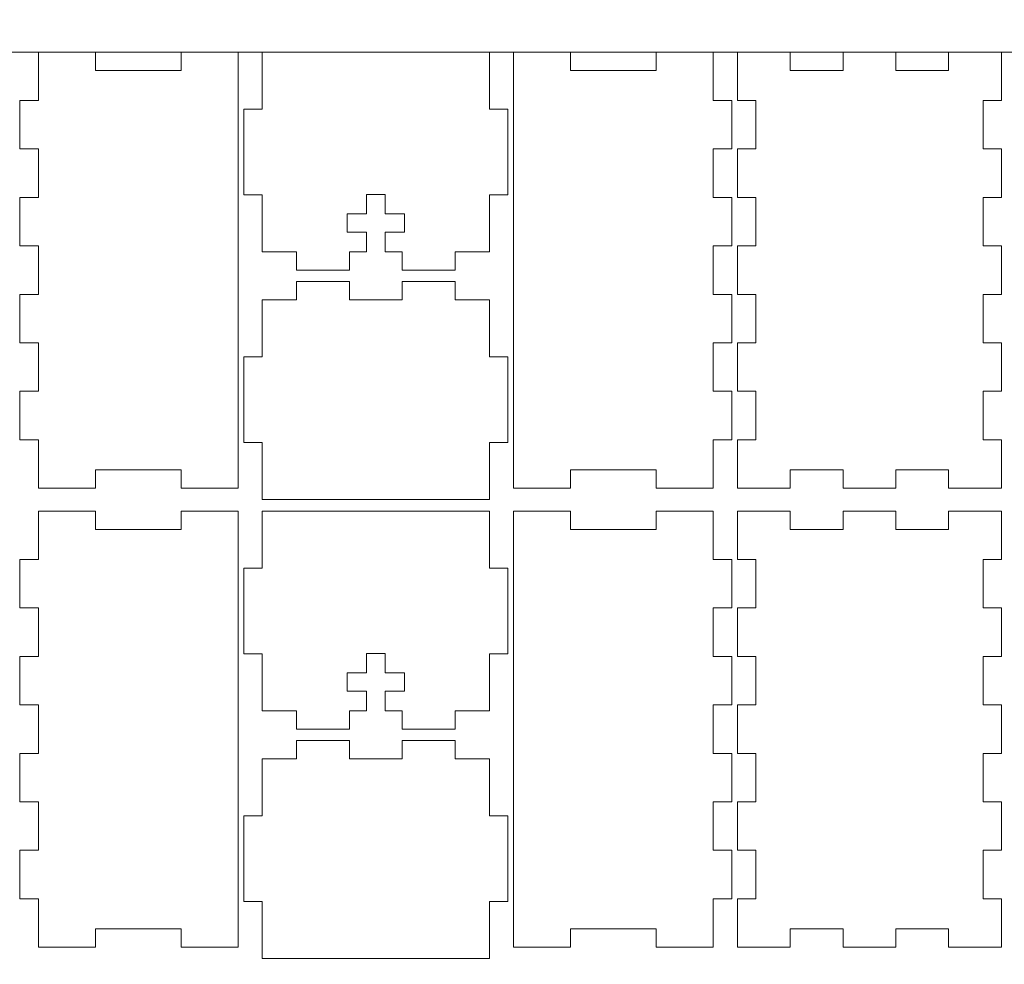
# Model space of a CAD drawing. Header units: millimetres. Extents: x -762 to 758, y -361 to 1446.
# Tile 140 of 150: x 383 to 544, y 1047 to 1202. Entities that reach past the tile are written whole.
import ezdxf

# ---------------------------------------------------------------- set-up
doc = ezdxf.new("R2010")
doc.units = ezdxf.units.MM
doc.header["$MEASUREMENT"] = 0
doc.layers.add('Layer 1', color=7, linetype='Continuous')

msp = doc.modelspace()

# ---------------------------------------------------------------- linework, layer by layer
at = {"layer": 'Layer 1', "color": 250, "lineweight": 9}
for points, knots in [([(-761.5629, 1446.3852), (-761.5629, 1446.3852), (758.4371, 1446.3852), (758.4371, 1446.3852), (758.4371, 1446.3852), (758.4371, 1446.3852), (758.4371, 36.3852), (758.4371, 36.3852), (758.4371, 36.3852), (758.4371, 36.3852), (-761.5629, 36.3852), (-761.5629, 36.3852), (-761.5629, 36.3852), (-761.5629, 36.3852), (-761.5629, 1446.3852), (-761.5629, 1446.3852)], [0, 0, 0, 0, 0.2, 0.2, 0.2, 0.2, 0.4, 0.4, 0.4, 0.4, 0.6, 0.6, 0.6, 0.6, 1, 1, 1, 1]), ([(386.1246, 1125.1352), (386.1246, 1125.1352), (395.4371, 1125.1352), (395.4371, 1125.1352), (395.4371, 1125.1352), (395.4371, 1125.1352), (395.4371, 1128.1352), (395.4371, 1128.1352), (395.4371, 1128.1352), (395.4371, 1128.1352), (409.4372, 1128.1352), (409.4372, 1128.1352), (409.4372, 1128.1352), (409.4372, 1128.1352), (409.4372, 1125.1352), (409.4372, 1125.1352), (409.4372, 1125.1352), (409.4372, 1125.1352), (418.7497, 1125.1352), (418.7497, 1125.1352), (418.7497, 1125.1352), (418.7497, 1125.1352), (418.7497, 1196.3852), (418.7497, 1196.3852), (418.7497, 1196.3852), (418.7497, 1196.3852), (409.4372, 1196.3852), (409.4372, 1196.3852), (409.4372, 1196.3852), (409.4372, 1196.3852), (409.4372, 1193.3852), (409.4372, 1193.3852), (409.4372, 1193.3852), (409.4372, 1193.3852), (395.4371, 1193.3852), (395.4371, 1193.3852), (395.4371, 1193.3852), (395.4371, 1193.3852), (395.4371, 1196.3852), (395.4371, 1196.3852), (395.4371, 1196.3852), (395.4371, 1196.3852), (386.1246, 1196.3852), (386.1246, 1196.3852), (386.1246, 1196.3852), (386.1246, 1196.3852), (386.1246, 1188.4686), (386.1246, 1188.4686), (386.1246, 1188.4686), (386.1246, 1188.4686), (383.1246, 1188.4686), (383.1246, 1188.4686), (383.1246, 1188.4686), (383.1246, 1188.4686), (383.1246, 1180.5519), (383.1246, 1180.5519), (383.1246, 1180.5519), (383.1246, 1180.5519), (386.1246, 1180.5519), (386.1246, 1180.5519), (386.1246, 1180.5519), (386.1246, 1180.5519), (386.1246, 1172.6353), (386.1246, 1172.6353), (386.1246, 1172.6353), (386.1246, 1172.6353), (383.1246, 1172.6353), (383.1246, 1172.6353), (383.1246, 1172.6353), (383.1246, 1172.6353), (383.1246, 1164.7185), (383.1246, 1164.7185), (383.1246, 1164.7185), (383.1246, 1164.7185), (386.1246, 1164.7185), (386.1246, 1164.7185), (386.1246, 1164.7185), (386.1246, 1164.7185), (386.1246, 1156.8019), (386.1246, 1156.8019), (386.1246, 1156.8019), (386.1246, 1156.8019), (383.1246, 1156.8019), (383.1246, 1156.8019), (383.1246, 1156.8019), (383.1246, 1156.8019), (383.1246, 1148.8852), (383.1246, 1148.8852), (383.1246, 1148.8852), (383.1246, 1148.8852), (386.1246, 1148.8852), (386.1246, 1148.8852), (386.1246, 1148.8852), (386.1246, 1148.8852), (386.1246, 1140.9685), (386.1246, 1140.9685), (386.1246, 1140.9685), (386.1246, 1140.9685), (383.1246, 1140.9685), (383.1246, 1140.9685), (383.1246, 1140.9685), (383.1246, 1140.9685), (383.1246, 1133.0518), (383.1246, 1133.0518), (383.1246, 1133.0518), (383.1246, 1133.0518), (386.1246, 1133.0518), (386.1246, 1133.0518), (386.1246, 1133.0518), (386.1246, 1133.0518), (386.1246, 1125.1352), (386.1246, 1125.1352)], [0, 0, 0, 0, 0.03448276, 0.03448276, 0.03448276, 0.03448276, 0.06896552, 0.06896552, 0.06896552, 0.06896552, 0.10344828, 0.10344828, 0.10344828, 0.10344828, 0.13793103, 0.13793103, 0.13793103, 0.13793103, 0.17241379, 0.17241379, 0.17241379, 0.17241379, 0.20689655, 0.20689655, 0.20689655, 0.20689655, 0.24137931, 0.24137931, 0.24137931, 0.24137931, 0.27586207, 0.27586207, 0.27586207, 0.27586207, 0.31034483, 0.31034483, 0.31034483, 0.31034483, 0.34482759, 0.34482759, 0.34482759, 0.34482759, 0.37931034, 0.37931034, 0.37931034, 0.37931034, 0.4137931, 0.4137931, 0.4137931, 0.4137931, 0.44827586, 0.44827586, 0.44827586, 0.44827586, 0.48275862, 0.48275862, 0.48275862, 0.48275862, 0.51724138, 0.51724138, 0.51724138, 0.51724138, 0.55172414, 0.55172414, 0.55172414, 0.55172414, 0.5862069, 0.5862069, 0.5862069, 0.5862069, 0.62068966, 0.62068966, 0.62068966, 0.62068966, 0.65517241, 0.65517241, 0.65517241, 0.65517241, 0.68965517, 0.68965517, 0.68965517, 0.68965517, 0.72413793, 0.72413793, 0.72413793, 0.72413793, 0.75862069, 0.75862069, 0.75862069, 0.75862069, 0.79310345, 0.79310345, 0.79310345, 0.79310345, 0.82758621, 0.82758621, 0.82758621, 0.82758621, 0.86206897, 0.86206897, 0.86206897, 0.86206897, 0.89655172, 0.89655172, 0.89655172, 0.89655172, 0.93103448, 0.93103448, 0.93103448, 0.93103448, 1, 1, 1, 1]), ([(459.8122, 1196.3852), (459.8122, 1196.3852), (422.6872, 1196.3852), (422.6872, 1196.3852), (422.6872, 1196.3852), (422.6872, 1196.3852), (422.6872, 1187.0728), (422.6872, 1187.0728), (422.6872, 1187.0728), (422.6872, 1187.0728), (419.6872, 1187.0728), (419.6872, 1187.0728), (419.6872, 1187.0728), (419.6872, 1187.0728), (419.6872, 1173.0727), (419.6872, 1173.0727), (419.6872, 1173.0727), (419.6872, 1173.0727), (422.6872, 1173.0727), (422.6872, 1173.0727), (422.6872, 1173.0727), (422.6872, 1173.0727), (422.6872, 1163.7602), (422.6872, 1163.7602), (422.6872, 1163.7602), (422.6872, 1163.7602), (428.3122, 1163.7602), (428.3122, 1163.7602), (428.3122, 1163.7602), (428.3122, 1163.7602), (428.3122, 1160.7602), (428.3122, 1160.7602), (428.3122, 1160.7602), (428.3122, 1160.7602), (436.9372, 1160.7602), (436.9372, 1160.7602), (436.9372, 1160.7602), (436.9372, 1160.7602), (436.9372, 1163.7602), (436.9372, 1163.7602), (436.9372, 1163.7602), (436.9372, 1163.7602), (439.7497, 1163.7602), (439.7497, 1163.7602), (439.7497, 1163.7602), (439.7497, 1163.7602), (439.7497, 1166.9477), (439.7497, 1166.9477), (439.7497, 1166.9477), (439.7497, 1166.9477), (436.5622, 1166.9477), (436.5622, 1166.9477), (436.5622, 1166.9477), (436.5622, 1166.9477), (436.5622, 1169.9477), (436.5622, 1169.9477), (436.5622, 1169.9477), (436.5622, 1169.9477), (439.7497, 1169.9477), (439.7497, 1169.9477), (439.7497, 1169.9477), (439.7497, 1169.9477), (439.7497, 1173.1352), (439.7497, 1173.1352), (439.7497, 1173.1352), (439.7497, 1173.1352), (442.7497, 1173.1352), (442.7497, 1173.1352), (442.7497, 1173.1352), (442.7497, 1173.1352), (442.7497, 1169.9477), (442.7497, 1169.9477), (442.7497, 1169.9477), (442.7497, 1169.9477), (445.9372, 1169.9477), (445.9372, 1169.9477), (445.9372, 1169.9477), (445.9372, 1169.9477), (445.9372, 1166.9477), (445.9372, 1166.9477), (445.9372, 1166.9477), (445.9372, 1166.9477), (442.7497, 1166.9477), (442.7497, 1166.9477), (442.7497, 1166.9477), (442.7497, 1166.9477), (442.7497, 1163.7602), (442.7497, 1163.7602), (442.7497, 1163.7602), (442.7497, 1163.7602), (445.5622, 1163.7602), (445.5622, 1163.7602), (445.5622, 1163.7602), (445.5622, 1163.7602), (445.5622, 1160.7602), (445.5622, 1160.7602), (445.5622, 1160.7602), (445.5622, 1160.7602), (454.1872, 1160.7602), (454.1872, 1160.7602), (454.1872, 1160.7602), (454.1872, 1160.7602), (454.1872, 1163.7602), (454.1872, 1163.7602), (454.1872, 1163.7602), (454.1872, 1163.7602), (459.8122, 1163.7602), (459.8122, 1163.7602), (459.8122, 1163.7602), (459.8122, 1163.7602), (459.8122, 1173.0727), (459.8122, 1173.0727), (459.8122, 1173.0727), (459.8122, 1173.0727), (462.8122, 1173.0727), (462.8122, 1173.0727), (462.8122, 1173.0727), (462.8122, 1173.0727), (462.8122, 1187.0728), (462.8122, 1187.0728), (462.8122, 1187.0728), (462.8122, 1187.0728), (459.8122, 1187.0728), (459.8122, 1187.0728), (459.8122, 1187.0728), (459.8122, 1187.0728), (459.8122, 1196.3852), (459.8122, 1196.3852)], [0, 0, 0, 0, 0.03030303, 0.03030303, 0.03030303, 0.03030303, 0.06060606, 0.06060606, 0.06060606, 0.06060606, 0.09090909, 0.09090909, 0.09090909, 0.09090909, 0.12121212, 0.12121212, 0.12121212, 0.12121212, 0.15151515, 0.15151515, 0.15151515, 0.15151515, 0.18181818, 0.18181818, 0.18181818, 0.18181818, 0.21212121, 0.21212121, 0.21212121, 0.21212121, 0.24242424, 0.24242424, 0.24242424, 0.24242424, 0.27272727, 0.27272727, 0.27272727, 0.27272727, 0.3030303, 0.3030303, 0.3030303, 0.3030303, 0.33333333, 0.33333333, 0.33333333, 0.33333333, 0.36363636, 0.36363636, 0.36363636, 0.36363636, 0.39393939, 0.39393939, 0.39393939, 0.39393939, 0.42424242, 0.42424242, 0.42424242, 0.42424242, 0.45454545, 0.45454545, 0.45454545, 0.45454545, 0.48484848, 0.48484848, 0.48484848, 0.48484848, 0.51515152, 0.51515152, 0.51515152, 0.51515152, 0.54545455, 0.54545455, 0.54545455, 0.54545455, 0.57575758, 0.57575758, 0.57575758, 0.57575758, 0.60606061, 0.60606061, 0.60606061, 0.60606061, 0.63636364, 0.63636364, 0.63636364, 0.63636364, 0.66666667, 0.66666667, 0.66666667, 0.66666667, 0.6969697, 0.6969697, 0.6969697, 0.6969697, 0.72727273, 0.72727273, 0.72727273, 0.72727273, 0.75757576, 0.75757576, 0.75757576, 0.75757576, 0.78787879, 0.78787879, 0.78787879, 0.78787879, 0.81818182, 0.81818182, 0.81818182, 0.81818182, 0.84848485, 0.84848485, 0.84848485, 0.84848485, 0.87878788, 0.87878788, 0.87878788, 0.87878788, 0.90909091, 0.90909091, 0.90909091, 0.90909091, 0.93939394, 0.93939394, 0.93939394, 0.93939394, 1, 1, 1, 1]), ([(473.0622, 1196.3852), (473.0622, 1196.3852), (463.7497, 1196.3852), (463.7497, 1196.3852), (463.7497, 1196.3852), (463.7497, 1196.3852), (463.7497, 1125.1352), (463.7497, 1125.1352), (463.7497, 1125.1352), (463.7497, 1125.1352), (473.0622, 1125.1352), (473.0622, 1125.1352), (473.0622, 1125.1352), (473.0622, 1125.1352), (473.0622, 1128.1352), (473.0622, 1128.1352), (473.0622, 1128.1352), (473.0622, 1128.1352), (487.0622, 1128.1352), (487.0622, 1128.1352), (487.0622, 1128.1352), (487.0622, 1128.1352), (487.0622, 1125.1352), (487.0622, 1125.1352), (487.0622, 1125.1352), (487.0622, 1125.1352), (496.3747, 1125.1352), (496.3747, 1125.1352), (496.3747, 1125.1352), (496.3747, 1125.1352), (496.3747, 1133.0518), (496.3747, 1133.0518), (496.3747, 1133.0518), (496.3747, 1133.0518), (499.3747, 1133.0518), (499.3747, 1133.0518), (499.3747, 1133.0518), (499.3747, 1133.0518), (499.3747, 1140.9685), (499.3747, 1140.9685), (499.3747, 1140.9685), (499.3747, 1140.9685), (496.3747, 1140.9685), (496.3747, 1140.9685), (496.3747, 1140.9685), (496.3747, 1140.9685), (496.3747, 1148.8852), (496.3747, 1148.8852), (496.3747, 1148.8852), (496.3747, 1148.8852), (499.3747, 1148.8852), (499.3747, 1148.8852), (499.3747, 1148.8852), (499.3747, 1148.8852), (499.3747, 1156.8019), (499.3747, 1156.8019), (499.3747, 1156.8019), (499.3747, 1156.8019), (496.3747, 1156.8019), (496.3747, 1156.8019), (496.3747, 1156.8019), (496.3747, 1156.8019), (496.3747, 1164.7185), (496.3747, 1164.7185), (496.3747, 1164.7185), (496.3747, 1164.7185), (499.3747, 1164.7185), (499.3747, 1164.7185), (499.3747, 1164.7185), (499.3747, 1164.7185), (499.3747, 1172.6353), (499.3747, 1172.6353), (499.3747, 1172.6353), (499.3747, 1172.6353), (496.3747, 1172.6353), (496.3747, 1172.6353), (496.3747, 1172.6353), (496.3747, 1172.6353), (496.3747, 1180.5519), (496.3747, 1180.5519), (496.3747, 1180.5519), (496.3747, 1180.5519), (499.3747, 1180.5519), (499.3747, 1180.5519), (499.3747, 1180.5519), (499.3747, 1180.5519), (499.3747, 1188.4686), (499.3747, 1188.4686), (499.3747, 1188.4686), (499.3747, 1188.4686), (496.3747, 1188.4686), (496.3747, 1188.4686), (496.3747, 1188.4686), (496.3747, 1188.4686), (496.3747, 1196.3852), (496.3747, 1196.3852), (496.3747, 1196.3852), (496.3747, 1196.3852), (487.0622, 1196.3852), (487.0622, 1196.3852), (487.0622, 1196.3852), (487.0622, 1196.3852), (487.0622, 1193.3852), (487.0622, 1193.3852), (487.0622, 1193.3852), (487.0622, 1193.3852), (473.0622, 1193.3852), (473.0622, 1193.3852), (473.0622, 1193.3852), (473.0622, 1193.3852), (473.0622, 1196.3852), (473.0622, 1196.3852)], [0, 0, 0, 0, 0.03448276, 0.03448276, 0.03448276, 0.03448276, 0.06896552, 0.06896552, 0.06896552, 0.06896552, 0.10344828, 0.10344828, 0.10344828, 0.10344828, 0.13793103, 0.13793103, 0.13793103, 0.13793103, 0.17241379, 0.17241379, 0.17241379, 0.17241379, 0.20689655, 0.20689655, 0.20689655, 0.20689655, 0.24137931, 0.24137931, 0.24137931, 0.24137931, 0.27586207, 0.27586207, 0.27586207, 0.27586207, 0.31034483, 0.31034483, 0.31034483, 0.31034483, 0.34482759, 0.34482759, 0.34482759, 0.34482759, 0.37931034, 0.37931034, 0.37931034, 0.37931034, 0.4137931, 0.4137931, 0.4137931, 0.4137931, 0.44827586, 0.44827586, 0.44827586, 0.44827586, 0.48275862, 0.48275862, 0.48275862, 0.48275862, 0.51724138, 0.51724138, 0.51724138, 0.51724138, 0.55172414, 0.55172414, 0.55172414, 0.55172414, 0.5862069, 0.5862069, 0.5862069, 0.5862069, 0.62068966, 0.62068966, 0.62068966, 0.62068966, 0.65517241, 0.65517241, 0.65517241, 0.65517241, 0.68965517, 0.68965517, 0.68965517, 0.68965517, 0.72413793, 0.72413793, 0.72413793, 0.72413793, 0.75862069, 0.75862069, 0.75862069, 0.75862069, 0.79310345, 0.79310345, 0.79310345, 0.79310345, 0.82758621, 0.82758621, 0.82758621, 0.82758621, 0.86206897, 0.86206897, 0.86206897, 0.86206897, 0.89655172, 0.89655172, 0.89655172, 0.89655172, 0.93103448, 0.93103448, 0.93103448, 0.93103448, 1, 1, 1, 1]), ([(500.3122, 1133.0518), (500.3122, 1133.0518), (500.3122, 1125.1352), (500.3122, 1125.1352), (500.3122, 1125.1352), (500.3122, 1125.1352), (508.9372, 1125.1352), (508.9372, 1125.1352), (508.9372, 1125.1352), (508.9372, 1125.1352), (508.9372, 1128.1352), (508.9372, 1128.1352), (508.9372, 1128.1352), (508.9372, 1128.1352), (517.5622, 1128.1352), (517.5622, 1128.1352), (517.5622, 1128.1352), (517.5622, 1128.1352), (517.5622, 1125.1352), (517.5622, 1125.1352), (517.5622, 1125.1352), (517.5622, 1125.1352), (526.1872, 1125.1352), (526.1872, 1125.1352), (526.1872, 1125.1352), (526.1872, 1125.1352), (526.1872, 1128.1352), (526.1872, 1128.1352), (526.1872, 1128.1352), (526.1872, 1128.1352), (534.8122, 1128.1352), (534.8122, 1128.1352), (534.8122, 1128.1352), (534.8122, 1128.1352), (534.8122, 1125.1352), (534.8122, 1125.1352), (534.8122, 1125.1352), (534.8122, 1125.1352), (543.4372, 1125.1352), (543.4372, 1125.1352), (543.4372, 1125.1352), (543.4372, 1125.1352), (543.4372, 1133.0518), (543.4372, 1133.0518), (543.4372, 1133.0518), (543.4372, 1133.0518), (540.4372, 1133.0518), (540.4372, 1133.0518), (540.4372, 1133.0518), (540.4372, 1133.0518), (540.4372, 1140.9685), (540.4372, 1140.9685), (540.4372, 1140.9685), (540.4372, 1140.9685), (543.4372, 1140.9685), (543.4372, 1140.9685), (543.4372, 1140.9685), (543.4372, 1140.9685), (543.4372, 1148.8852), (543.4372, 1148.8852), (543.4372, 1148.8852), (543.4372, 1148.8852), (540.4372, 1148.8852), (540.4372, 1148.8852), (540.4372, 1148.8852), (540.4372, 1148.8852), (540.4372, 1156.8019), (540.4372, 1156.8019), (540.4372, 1156.8019), (540.4372, 1156.8019), (543.4372, 1156.8019), (543.4372, 1156.8019), (543.4372, 1156.8019), (543.4372, 1156.8019), (543.4372, 1164.7185), (543.4372, 1164.7185), (543.4372, 1164.7185), (543.4372, 1164.7185), (540.4372, 1164.7185), (540.4372, 1164.7185), (540.4372, 1164.7185), (540.4372, 1164.7185), (540.4372, 1172.6353), (540.4372, 1172.6353), (540.4372, 1172.6353), (540.4372, 1172.6353), (543.4372, 1172.6353), (543.4372, 1172.6353), (543.4372, 1172.6353), (543.4372, 1172.6353), (543.4372, 1180.5519), (543.4372, 1180.5519), (543.4372, 1180.5519), (543.4372, 1180.5519), (540.4372, 1180.5519), (540.4372, 1180.5519), (540.4372, 1180.5519), (540.4372, 1180.5519), (540.4372, 1188.4686), (540.4372, 1188.4686), (540.4372, 1188.4686), (540.4372, 1188.4686), (543.4372, 1188.4686), (543.4372, 1188.4686), (543.4372, 1188.4686), (543.4372, 1188.4686), (543.4372, 1196.3852), (543.4372, 1196.3852), (543.4372, 1196.3852), (543.4372, 1196.3852), (534.8122, 1196.3852), (534.8122, 1196.3852), (534.8122, 1196.3852), (534.8122, 1196.3852), (534.8122, 1193.3852), (534.8122, 1193.3852), (534.8122, 1193.3852), (534.8122, 1193.3852), (526.1872, 1193.3852), (526.1872, 1193.3852), (526.1872, 1193.3852), (526.1872, 1193.3852), (526.1872, 1196.3852), (526.1872, 1196.3852), (526.1872, 1196.3852), (526.1872, 1196.3852), (517.5622, 1196.3852), (517.5622, 1196.3852), (517.5622, 1196.3852), (517.5622, 1196.3852), (517.5622, 1193.3852), (517.5622, 1193.3852), (517.5622, 1193.3852), (517.5622, 1193.3852), (508.9372, 1193.3852), (508.9372, 1193.3852), (508.9372, 1193.3852), (508.9372, 1193.3852), (508.9372, 1196.3852), (508.9372, 1196.3852), (508.9372, 1196.3852), (508.9372, 1196.3852), (500.3122, 1196.3852), (500.3122, 1196.3852), (500.3122, 1196.3852), (500.3122, 1196.3852), (500.3122, 1188.4686), (500.3122, 1188.4686), (500.3122, 1188.4686), (500.3122, 1188.4686), (503.3122, 1188.4686), (503.3122, 1188.4686), (503.3122, 1188.4686), (503.3122, 1188.4686), (503.3122, 1180.5519), (503.3122, 1180.5519), (503.3122, 1180.5519), (503.3122, 1180.5519), (500.3122, 1180.5519), (500.3122, 1180.5519), (500.3122, 1180.5519), (500.3122, 1180.5519), (500.3122, 1172.6353), (500.3122, 1172.6353), (500.3122, 1172.6353), (500.3122, 1172.6353), (503.3122, 1172.6353), (503.3122, 1172.6353), (503.3122, 1172.6353), (503.3122, 1172.6353), (503.3122, 1164.7185), (503.3122, 1164.7185), (503.3122, 1164.7185), (503.3122, 1164.7185), (500.3122, 1164.7185), (500.3122, 1164.7185), (500.3122, 1164.7185), (500.3122, 1164.7185), (500.3122, 1156.8019), (500.3122, 1156.8019), (500.3122, 1156.8019), (500.3122, 1156.8019), (503.3122, 1156.8019), (503.3122, 1156.8019), (503.3122, 1156.8019), (503.3122, 1156.8019), (503.3122, 1148.8852), (503.3122, 1148.8852), (503.3122, 1148.8852), (503.3122, 1148.8852), (500.3122, 1148.8852), (500.3122, 1148.8852), (500.3122, 1148.8852), (500.3122, 1148.8852), (500.3122, 1140.9685), (500.3122, 1140.9685), (500.3122, 1140.9685), (500.3122, 1140.9685), (503.3122, 1140.9685), (503.3122, 1140.9685), (503.3122, 1140.9685), (503.3122, 1140.9685), (503.3122, 1133.0518), (503.3122, 1133.0518), (503.3122, 1133.0518), (503.3122, 1133.0518), (500.3122, 1133.0518), (500.3122, 1133.0518)], [0, 0, 0, 0, 0.01886792, 0.01886792, 0.01886792, 0.01886792, 0.03773585, 0.03773585, 0.03773585, 0.03773585, 0.05660377, 0.05660377, 0.05660377, 0.05660377, 0.0754717, 0.0754717, 0.0754717, 0.0754717, 0.09433962, 0.09433962, 0.09433962, 0.09433962, 0.11320755, 0.11320755, 0.11320755, 0.11320755, 0.13207547, 0.13207547, 0.13207547, 0.13207547, 0.1509434, 0.1509434, 0.1509434, 0.1509434, 0.16981132, 0.16981132, 0.16981132, 0.16981132, 0.18867925, 0.18867925, 0.18867925, 0.18867925, 0.20754717, 0.20754717, 0.20754717, 0.20754717, 0.22641509, 0.22641509, 0.22641509, 0.22641509, 0.24528302, 0.24528302, 0.24528302, 0.24528302, 0.26415094, 0.26415094, 0.26415094, 0.26415094, 0.28301887, 0.28301887, 0.28301887, 0.28301887, 0.30188679, 0.30188679, 0.30188679, 0.30188679, 0.32075472, 0.32075472, 0.32075472, 0.32075472, 0.33962264, 0.33962264, 0.33962264, 0.33962264, 0.35849057, 0.35849057, 0.35849057, 0.35849057, 0.37735849, 0.37735849, 0.37735849, 0.37735849, 0.39622642, 0.39622642, 0.39622642, 0.39622642, 0.41509434, 0.41509434, 0.41509434, 0.41509434, 0.43396226, 0.43396226, 0.43396226, 0.43396226, 0.45283019, 0.45283019, 0.45283019, 0.45283019, 0.47169811, 0.47169811, 0.47169811, 0.47169811, 0.49056604, 0.49056604, 0.49056604, 0.49056604, 0.50943396, 0.50943396, 0.50943396, 0.50943396, 0.52830189, 0.52830189, 0.52830189, 0.52830189, 0.54716981, 0.54716981, 0.54716981, 0.54716981, 0.56603774, 0.56603774, 0.56603774, 0.56603774, 0.58490566, 0.58490566, 0.58490566, 0.58490566, 0.60377358, 0.60377358, 0.60377358, 0.60377358, 0.62264151, 0.62264151, 0.62264151, 0.62264151, 0.64150943, 0.64150943, 0.64150943, 0.64150943, 0.66037736, 0.66037736, 0.66037736, 0.66037736, 0.67924528, 0.67924528, 0.67924528, 0.67924528, 0.69811321, 0.69811321, 0.69811321, 0.69811321, 0.71698113, 0.71698113, 0.71698113, 0.71698113, 0.73584906, 0.73584906, 0.73584906, 0.73584906, 0.75471698, 0.75471698, 0.75471698, 0.75471698, 0.77358491, 0.77358491, 0.77358491, 0.77358491, 0.79245283, 0.79245283, 0.79245283, 0.79245283, 0.81132075, 0.81132075, 0.81132075, 0.81132075, 0.83018868, 0.83018868, 0.83018868, 0.83018868, 0.8490566, 0.8490566, 0.8490566, 0.8490566, 0.86792453, 0.86792453, 0.86792453, 0.86792453, 0.88679245, 0.88679245, 0.88679245, 0.88679245, 0.90566038, 0.90566038, 0.90566038, 0.90566038, 0.9245283, 0.9245283, 0.9245283, 0.9245283, 0.94339623, 0.94339623, 0.94339623, 0.94339623, 0.96226415, 0.96226415, 0.96226415, 0.96226415, 1, 1, 1, 1]), ([(436.9372, 1158.9155), (436.9372, 1158.9155), (428.3122, 1158.9155), (428.3122, 1158.9155), (428.3122, 1158.9155), (428.3122, 1158.9155), (428.3122, 1155.9155), (428.3122, 1155.9155), (428.3122, 1155.9155), (428.3122, 1155.9155), (422.6872, 1155.9155), (422.6872, 1155.9155), (422.6872, 1155.9155), (422.6872, 1155.9155), (422.6872, 1146.603), (422.6872, 1146.603), (422.6872, 1146.603), (422.6872, 1146.603), (419.6872, 1146.603), (419.6872, 1146.603), (419.6872, 1146.603), (419.6872, 1146.603), (419.6872, 1132.6029), (419.6872, 1132.6029), (419.6872, 1132.6029), (419.6872, 1132.6029), (422.6872, 1132.6029), (422.6872, 1132.6029), (422.6872, 1132.6029), (422.6872, 1132.6029), (422.6872, 1123.2905), (422.6872, 1123.2905), (422.6872, 1123.2905), (422.6872, 1123.2905), (459.8122, 1123.2905), (459.8122, 1123.2905), (459.8122, 1123.2905), (459.8122, 1123.2905), (459.8122, 1132.6029), (459.8122, 1132.6029), (459.8122, 1132.6029), (459.8122, 1132.6029), (462.8122, 1132.6029), (462.8122, 1132.6029), (462.8122, 1132.6029), (462.8122, 1132.6029), (462.8122, 1146.603), (462.8122, 1146.603), (462.8122, 1146.603), (462.8122, 1146.603), (459.8122, 1146.603), (459.8122, 1146.603), (459.8122, 1146.603), (459.8122, 1146.603), (459.8122, 1155.9155), (459.8122, 1155.9155), (459.8122, 1155.9155), (459.8122, 1155.9155), (454.1872, 1155.9155), (454.1872, 1155.9155), (454.1872, 1155.9155), (454.1872, 1155.9155), (454.1872, 1158.9155), (454.1872, 1158.9155), (454.1872, 1158.9155), (454.1872, 1158.9155), (445.5622, 1158.9155), (445.5622, 1158.9155), (445.5622, 1158.9155), (445.5622, 1158.9155), (445.5622, 1155.9155), (445.5622, 1155.9155), (445.5622, 1155.9155), (445.5622, 1155.9155), (436.9372, 1155.9155), (436.9372, 1155.9155), (436.9372, 1155.9155), (436.9372, 1155.9155), (436.9372, 1158.9155), (436.9372, 1158.9155)], [0, 0, 0, 0, 0.04761905, 0.04761905, 0.04761905, 0.04761905, 0.0952381, 0.0952381, 0.0952381, 0.0952381, 0.14285714, 0.14285714, 0.14285714, 0.14285714, 0.19047619, 0.19047619, 0.19047619, 0.19047619, 0.23809524, 0.23809524, 0.23809524, 0.23809524, 0.28571429, 0.28571429, 0.28571429, 0.28571429, 0.33333333, 0.33333333, 0.33333333, 0.33333333, 0.38095238, 0.38095238, 0.38095238, 0.38095238, 0.42857143, 0.42857143, 0.42857143, 0.42857143, 0.47619048, 0.47619048, 0.47619048, 0.47619048, 0.52380952, 0.52380952, 0.52380952, 0.52380952, 0.57142857, 0.57142857, 0.57142857, 0.57142857, 0.61904762, 0.61904762, 0.61904762, 0.61904762, 0.66666667, 0.66666667, 0.66666667, 0.66666667, 0.71428571, 0.71428571, 0.71428571, 0.71428571, 0.76190476, 0.76190476, 0.76190476, 0.76190476, 0.80952381, 0.80952381, 0.80952381, 0.80952381, 0.85714286, 0.85714286, 0.85714286, 0.85714286, 0.9047619, 0.9047619, 0.9047619, 0.9047619, 1, 1, 1, 1]), ([(386.1246, 1050.1654), (386.1246, 1050.1654), (395.4371, 1050.1654), (395.4371, 1050.1654), (395.4371, 1050.1654), (395.4371, 1050.1654), (395.4371, 1053.1654), (395.4371, 1053.1654), (395.4371, 1053.1654), (395.4371, 1053.1654), (409.4372, 1053.1654), (409.4372, 1053.1654), (409.4372, 1053.1654), (409.4372, 1053.1654), (409.4372, 1050.1654), (409.4372, 1050.1654), (409.4372, 1050.1654), (409.4372, 1050.1654), (418.7497, 1050.1654), (418.7497, 1050.1654), (418.7497, 1050.1654), (418.7497, 1050.1654), (418.7497, 1121.4155), (418.7497, 1121.4155), (418.7497, 1121.4155), (418.7497, 1121.4155), (409.4372, 1121.4155), (409.4372, 1121.4155), (409.4372, 1121.4155), (409.4372, 1121.4155), (409.4372, 1118.4155), (409.4372, 1118.4155), (409.4372, 1118.4155), (409.4372, 1118.4155), (395.4371, 1118.4155), (395.4371, 1118.4155), (395.4371, 1118.4155), (395.4371, 1118.4155), (395.4371, 1121.4155), (395.4371, 1121.4155), (395.4371, 1121.4155), (395.4371, 1121.4155), (386.1246, 1121.4155), (386.1246, 1121.4155), (386.1246, 1121.4155), (386.1246, 1121.4155), (386.1246, 1113.4988), (386.1246, 1113.4988), (386.1246, 1113.4988), (386.1246, 1113.4988), (383.1246, 1113.4988), (383.1246, 1113.4988), (383.1246, 1113.4988), (383.1246, 1113.4988), (383.1246, 1105.5821), (383.1246, 1105.5821), (383.1246, 1105.5821), (383.1246, 1105.5821), (386.1246, 1105.5821), (386.1246, 1105.5821), (386.1246, 1105.5821), (386.1246, 1105.5821), (386.1246, 1097.6655), (386.1246, 1097.6655), (386.1246, 1097.6655), (386.1246, 1097.6655), (383.1246, 1097.6655), (383.1246, 1097.6655), (383.1246, 1097.6655), (383.1246, 1097.6655), (383.1246, 1089.7488), (383.1246, 1089.7488), (383.1246, 1089.7488), (383.1246, 1089.7488), (386.1246, 1089.7488), (386.1246, 1089.7488), (386.1246, 1089.7488), (386.1246, 1089.7488), (386.1246, 1081.8321), (386.1246, 1081.8321), (386.1246, 1081.8321), (386.1246, 1081.8321), (383.1246, 1081.8321), (383.1246, 1081.8321), (383.1246, 1081.8321), (383.1246, 1081.8321), (383.1246, 1073.9154), (383.1246, 1073.9154), (383.1246, 1073.9154), (383.1246, 1073.9154), (386.1246, 1073.9154), (386.1246, 1073.9154), (386.1246, 1073.9154), (386.1246, 1073.9154), (386.1246, 1065.9988), (386.1246, 1065.9988), (386.1246, 1065.9988), (386.1246, 1065.9988), (383.1246, 1065.9988), (383.1246, 1065.9988), (383.1246, 1065.9988), (383.1246, 1065.9988), (383.1246, 1058.0821), (383.1246, 1058.0821), (383.1246, 1058.0821), (383.1246, 1058.0821), (386.1246, 1058.0821), (386.1246, 1058.0821), (386.1246, 1058.0821), (386.1246, 1058.0821), (386.1246, 1050.1654), (386.1246, 1050.1654)], [0, 0, 0, 0, 0.03448276, 0.03448276, 0.03448276, 0.03448276, 0.06896552, 0.06896552, 0.06896552, 0.06896552, 0.10344828, 0.10344828, 0.10344828, 0.10344828, 0.13793103, 0.13793103, 0.13793103, 0.13793103, 0.17241379, 0.17241379, 0.17241379, 0.17241379, 0.20689655, 0.20689655, 0.20689655, 0.20689655, 0.24137931, 0.24137931, 0.24137931, 0.24137931, 0.27586207, 0.27586207, 0.27586207, 0.27586207, 0.31034483, 0.31034483, 0.31034483, 0.31034483, 0.34482759, 0.34482759, 0.34482759, 0.34482759, 0.37931034, 0.37931034, 0.37931034, 0.37931034, 0.4137931, 0.4137931, 0.4137931, 0.4137931, 0.44827586, 0.44827586, 0.44827586, 0.44827586, 0.48275862, 0.48275862, 0.48275862, 0.48275862, 0.51724138, 0.51724138, 0.51724138, 0.51724138, 0.55172414, 0.55172414, 0.55172414, 0.55172414, 0.5862069, 0.5862069, 0.5862069, 0.5862069, 0.62068966, 0.62068966, 0.62068966, 0.62068966, 0.65517241, 0.65517241, 0.65517241, 0.65517241, 0.68965517, 0.68965517, 0.68965517, 0.68965517, 0.72413793, 0.72413793, 0.72413793, 0.72413793, 0.75862069, 0.75862069, 0.75862069, 0.75862069, 0.79310345, 0.79310345, 0.79310345, 0.79310345, 0.82758621, 0.82758621, 0.82758621, 0.82758621, 0.86206897, 0.86206897, 0.86206897, 0.86206897, 0.89655172, 0.89655172, 0.89655172, 0.89655172, 0.93103448, 0.93103448, 0.93103448, 0.93103448, 1, 1, 1, 1]), ([(459.8122, 1121.4155), (459.8122, 1121.4155), (422.6872, 1121.4155), (422.6872, 1121.4155), (422.6872, 1121.4155), (422.6872, 1121.4155), (422.6872, 1112.103), (422.6872, 1112.103), (422.6872, 1112.103), (422.6872, 1112.103), (419.6872, 1112.103), (419.6872, 1112.103), (419.6872, 1112.103), (419.6872, 1112.103), (419.6872, 1098.1029), (419.6872, 1098.1029), (419.6872, 1098.1029), (419.6872, 1098.1029), (422.6872, 1098.1029), (422.6872, 1098.1029), (422.6872, 1098.1029), (422.6872, 1098.1029), (422.6872, 1088.7905), (422.6872, 1088.7905), (422.6872, 1088.7905), (422.6872, 1088.7905), (428.3122, 1088.7905), (428.3122, 1088.7905), (428.3122, 1088.7905), (428.3122, 1088.7905), (428.3122, 1085.7905), (428.3122, 1085.7905), (428.3122, 1085.7905), (428.3122, 1085.7905), (436.9372, 1085.7905), (436.9372, 1085.7905), (436.9372, 1085.7905), (436.9372, 1085.7905), (436.9372, 1088.7905), (436.9372, 1088.7905), (436.9372, 1088.7905), (436.9372, 1088.7905), (439.7497, 1088.7905), (439.7497, 1088.7905), (439.7497, 1088.7905), (439.7497, 1088.7905), (439.7497, 1091.978), (439.7497, 1091.978), (439.7497, 1091.978), (439.7497, 1091.978), (436.5622, 1091.978), (436.5622, 1091.978), (436.5622, 1091.978), (436.5622, 1091.978), (436.5622, 1094.978), (436.5622, 1094.978), (436.5622, 1094.978), (436.5622, 1094.978), (439.7497, 1094.978), (439.7497, 1094.978), (439.7497, 1094.978), (439.7497, 1094.978), (439.7497, 1098.1655), (439.7497, 1098.1655), (439.7497, 1098.1655), (439.7497, 1098.1655), (442.7497, 1098.1655), (442.7497, 1098.1655), (442.7497, 1098.1655), (442.7497, 1098.1655), (442.7497, 1094.978), (442.7497, 1094.978), (442.7497, 1094.978), (442.7497, 1094.978), (445.9372, 1094.978), (445.9372, 1094.978), (445.9372, 1094.978), (445.9372, 1094.978), (445.9372, 1091.978), (445.9372, 1091.978), (445.9372, 1091.978), (445.9372, 1091.978), (442.7497, 1091.978), (442.7497, 1091.978), (442.7497, 1091.978), (442.7497, 1091.978), (442.7497, 1088.7905), (442.7497, 1088.7905), (442.7497, 1088.7905), (442.7497, 1088.7905), (445.5622, 1088.7905), (445.5622, 1088.7905), (445.5622, 1088.7905), (445.5622, 1088.7905), (445.5622, 1085.7905), (445.5622, 1085.7905), (445.5622, 1085.7905), (445.5622, 1085.7905), (454.1872, 1085.7905), (454.1872, 1085.7905), (454.1872, 1085.7905), (454.1872, 1085.7905), (454.1872, 1088.7905), (454.1872, 1088.7905), (454.1872, 1088.7905), (454.1872, 1088.7905), (459.8122, 1088.7905), (459.8122, 1088.7905), (459.8122, 1088.7905), (459.8122, 1088.7905), (459.8122, 1098.1029), (459.8122, 1098.1029), (459.8122, 1098.1029), (459.8122, 1098.1029), (462.8122, 1098.1029), (462.8122, 1098.1029), (462.8122, 1098.1029), (462.8122, 1098.1029), (462.8122, 1112.103), (462.8122, 1112.103), (462.8122, 1112.103), (462.8122, 1112.103), (459.8122, 1112.103), (459.8122, 1112.103), (459.8122, 1112.103), (459.8122, 1112.103), (459.8122, 1121.4155), (459.8122, 1121.4155)], [0, 0, 0, 0, 0.03030303, 0.03030303, 0.03030303, 0.03030303, 0.06060606, 0.06060606, 0.06060606, 0.06060606, 0.09090909, 0.09090909, 0.09090909, 0.09090909, 0.12121212, 0.12121212, 0.12121212, 0.12121212, 0.15151515, 0.15151515, 0.15151515, 0.15151515, 0.18181818, 0.18181818, 0.18181818, 0.18181818, 0.21212121, 0.21212121, 0.21212121, 0.21212121, 0.24242424, 0.24242424, 0.24242424, 0.24242424, 0.27272727, 0.27272727, 0.27272727, 0.27272727, 0.3030303, 0.3030303, 0.3030303, 0.3030303, 0.33333333, 0.33333333, 0.33333333, 0.33333333, 0.36363636, 0.36363636, 0.36363636, 0.36363636, 0.39393939, 0.39393939, 0.39393939, 0.39393939, 0.42424242, 0.42424242, 0.42424242, 0.42424242, 0.45454545, 0.45454545, 0.45454545, 0.45454545, 0.48484848, 0.48484848, 0.48484848, 0.48484848, 0.51515152, 0.51515152, 0.51515152, 0.51515152, 0.54545455, 0.54545455, 0.54545455, 0.54545455, 0.57575758, 0.57575758, 0.57575758, 0.57575758, 0.60606061, 0.60606061, 0.60606061, 0.60606061, 0.63636364, 0.63636364, 0.63636364, 0.63636364, 0.66666667, 0.66666667, 0.66666667, 0.66666667, 0.6969697, 0.6969697, 0.6969697, 0.6969697, 0.72727273, 0.72727273, 0.72727273, 0.72727273, 0.75757576, 0.75757576, 0.75757576, 0.75757576, 0.78787879, 0.78787879, 0.78787879, 0.78787879, 0.81818182, 0.81818182, 0.81818182, 0.81818182, 0.84848485, 0.84848485, 0.84848485, 0.84848485, 0.87878788, 0.87878788, 0.87878788, 0.87878788, 0.90909091, 0.90909091, 0.90909091, 0.90909091, 0.93939394, 0.93939394, 0.93939394, 0.93939394, 1, 1, 1, 1]), ([(473.0622, 1121.4155), (473.0622, 1121.4155), (463.7497, 1121.4155), (463.7497, 1121.4155), (463.7497, 1121.4155), (463.7497, 1121.4155), (463.7497, 1050.1654), (463.7497, 1050.1654), (463.7497, 1050.1654), (463.7497, 1050.1654), (473.0622, 1050.1654), (473.0622, 1050.1654), (473.0622, 1050.1654), (473.0622, 1050.1654), (473.0622, 1053.1654), (473.0622, 1053.1654), (473.0622, 1053.1654), (473.0622, 1053.1654), (487.0622, 1053.1654), (487.0622, 1053.1654), (487.0622, 1053.1654), (487.0622, 1053.1654), (487.0622, 1050.1654), (487.0622, 1050.1654), (487.0622, 1050.1654), (487.0622, 1050.1654), (496.3747, 1050.1654), (496.3747, 1050.1654), (496.3747, 1050.1654), (496.3747, 1050.1654), (496.3747, 1058.0821), (496.3747, 1058.0821), (496.3747, 1058.0821), (496.3747, 1058.0821), (499.3747, 1058.0821), (499.3747, 1058.0821), (499.3747, 1058.0821), (499.3747, 1058.0821), (499.3747, 1065.9988), (499.3747, 1065.9988), (499.3747, 1065.9988), (499.3747, 1065.9988), (496.3747, 1065.9988), (496.3747, 1065.9988), (496.3747, 1065.9988), (496.3747, 1065.9988), (496.3747, 1073.9154), (496.3747, 1073.9154), (496.3747, 1073.9154), (496.3747, 1073.9154), (499.3747, 1073.9154), (499.3747, 1073.9154), (499.3747, 1073.9154), (499.3747, 1073.9154), (499.3747, 1081.8321), (499.3747, 1081.8321), (499.3747, 1081.8321), (499.3747, 1081.8321), (496.3747, 1081.8321), (496.3747, 1081.8321), (496.3747, 1081.8321), (496.3747, 1081.8321), (496.3747, 1089.7488), (496.3747, 1089.7488), (496.3747, 1089.7488), (496.3747, 1089.7488), (499.3747, 1089.7488), (499.3747, 1089.7488), (499.3747, 1089.7488), (499.3747, 1089.7488), (499.3747, 1097.6655), (499.3747, 1097.6655), (499.3747, 1097.6655), (499.3747, 1097.6655), (496.3747, 1097.6655), (496.3747, 1097.6655), (496.3747, 1097.6655), (496.3747, 1097.6655), (496.3747, 1105.5821), (496.3747, 1105.5821), (496.3747, 1105.5821), (496.3747, 1105.5821), (499.3747, 1105.5821), (499.3747, 1105.5821), (499.3747, 1105.5821), (499.3747, 1105.5821), (499.3747, 1113.4988), (499.3747, 1113.4988), (499.3747, 1113.4988), (499.3747, 1113.4988), (496.3747, 1113.4988), (496.3747, 1113.4988), (496.3747, 1113.4988), (496.3747, 1113.4988), (496.3747, 1121.4155), (496.3747, 1121.4155), (496.3747, 1121.4155), (496.3747, 1121.4155), (487.0622, 1121.4155), (487.0622, 1121.4155), (487.0622, 1121.4155), (487.0622, 1121.4155), (487.0622, 1118.4155), (487.0622, 1118.4155), (487.0622, 1118.4155), (487.0622, 1118.4155), (473.0622, 1118.4155), (473.0622, 1118.4155), (473.0622, 1118.4155), (473.0622, 1118.4155), (473.0622, 1121.4155), (473.0622, 1121.4155)], [0, 0, 0, 0, 0.03448276, 0.03448276, 0.03448276, 0.03448276, 0.06896552, 0.06896552, 0.06896552, 0.06896552, 0.10344828, 0.10344828, 0.10344828, 0.10344828, 0.13793103, 0.13793103, 0.13793103, 0.13793103, 0.17241379, 0.17241379, 0.17241379, 0.17241379, 0.20689655, 0.20689655, 0.20689655, 0.20689655, 0.24137931, 0.24137931, 0.24137931, 0.24137931, 0.27586207, 0.27586207, 0.27586207, 0.27586207, 0.31034483, 0.31034483, 0.31034483, 0.31034483, 0.34482759, 0.34482759, 0.34482759, 0.34482759, 0.37931034, 0.37931034, 0.37931034, 0.37931034, 0.4137931, 0.4137931, 0.4137931, 0.4137931, 0.44827586, 0.44827586, 0.44827586, 0.44827586, 0.48275862, 0.48275862, 0.48275862, 0.48275862, 0.51724138, 0.51724138, 0.51724138, 0.51724138, 0.55172414, 0.55172414, 0.55172414, 0.55172414, 0.5862069, 0.5862069, 0.5862069, 0.5862069, 0.62068966, 0.62068966, 0.62068966, 0.62068966, 0.65517241, 0.65517241, 0.65517241, 0.65517241, 0.68965517, 0.68965517, 0.68965517, 0.68965517, 0.72413793, 0.72413793, 0.72413793, 0.72413793, 0.75862069, 0.75862069, 0.75862069, 0.75862069, 0.79310345, 0.79310345, 0.79310345, 0.79310345, 0.82758621, 0.82758621, 0.82758621, 0.82758621, 0.86206897, 0.86206897, 0.86206897, 0.86206897, 0.89655172, 0.89655172, 0.89655172, 0.89655172, 0.93103448, 0.93103448, 0.93103448, 0.93103448, 1, 1, 1, 1]), ([(500.3122, 1058.0821), (500.3122, 1058.0821), (500.3122, 1050.1654), (500.3122, 1050.1654), (500.3122, 1050.1654), (500.3122, 1050.1654), (508.9372, 1050.1654), (508.9372, 1050.1654), (508.9372, 1050.1654), (508.9372, 1050.1654), (508.9372, 1053.1654), (508.9372, 1053.1654), (508.9372, 1053.1654), (508.9372, 1053.1654), (517.5622, 1053.1654), (517.5622, 1053.1654), (517.5622, 1053.1654), (517.5622, 1053.1654), (517.5622, 1050.1654), (517.5622, 1050.1654), (517.5622, 1050.1654), (517.5622, 1050.1654), (526.1872, 1050.1654), (526.1872, 1050.1654), (526.1872, 1050.1654), (526.1872, 1050.1654), (526.1872, 1053.1654), (526.1872, 1053.1654), (526.1872, 1053.1654), (526.1872, 1053.1654), (534.8122, 1053.1654), (534.8122, 1053.1654), (534.8122, 1053.1654), (534.8122, 1053.1654), (534.8122, 1050.1654), (534.8122, 1050.1654), (534.8122, 1050.1654), (534.8122, 1050.1654), (543.4372, 1050.1654), (543.4372, 1050.1654), (543.4372, 1050.1654), (543.4372, 1050.1654), (543.4372, 1058.0821), (543.4372, 1058.0821), (543.4372, 1058.0821), (543.4372, 1058.0821), (540.4372, 1058.0821), (540.4372, 1058.0821), (540.4372, 1058.0821), (540.4372, 1058.0821), (540.4372, 1065.9988), (540.4372, 1065.9988), (540.4372, 1065.9988), (540.4372, 1065.9988), (543.4372, 1065.9988), (543.4372, 1065.9988), (543.4372, 1065.9988), (543.4372, 1065.9988), (543.4372, 1073.9154), (543.4372, 1073.9154), (543.4372, 1073.9154), (543.4372, 1073.9154), (540.4372, 1073.9154), (540.4372, 1073.9154), (540.4372, 1073.9154), (540.4372, 1073.9154), (540.4372, 1081.8321), (540.4372, 1081.8321), (540.4372, 1081.8321), (540.4372, 1081.8321), (543.4372, 1081.8321), (543.4372, 1081.8321), (543.4372, 1081.8321), (543.4372, 1081.8321), (543.4372, 1089.7488), (543.4372, 1089.7488), (543.4372, 1089.7488), (543.4372, 1089.7488), (540.4372, 1089.7488), (540.4372, 1089.7488), (540.4372, 1089.7488), (540.4372, 1089.7488), (540.4372, 1097.6655), (540.4372, 1097.6655), (540.4372, 1097.6655), (540.4372, 1097.6655), (543.4372, 1097.6655), (543.4372, 1097.6655), (543.4372, 1097.6655), (543.4372, 1097.6655), (543.4372, 1105.5821), (543.4372, 1105.5821), (543.4372, 1105.5821), (543.4372, 1105.5821), (540.4372, 1105.5821), (540.4372, 1105.5821), (540.4372, 1105.5821), (540.4372, 1105.5821), (540.4372, 1113.4988), (540.4372, 1113.4988), (540.4372, 1113.4988), (540.4372, 1113.4988), (543.4372, 1113.4988), (543.4372, 1113.4988), (543.4372, 1113.4988), (543.4372, 1113.4988), (543.4372, 1121.4155), (543.4372, 1121.4155), (543.4372, 1121.4155), (543.4372, 1121.4155), (534.8122, 1121.4155), (534.8122, 1121.4155), (534.8122, 1121.4155), (534.8122, 1121.4155), (534.8122, 1118.4155), (534.8122, 1118.4155), (534.8122, 1118.4155), (534.8122, 1118.4155), (526.1872, 1118.4155), (526.1872, 1118.4155), (526.1872, 1118.4155), (526.1872, 1118.4155), (526.1872, 1121.4155), (526.1872, 1121.4155), (526.1872, 1121.4155), (526.1872, 1121.4155), (517.5622, 1121.4155), (517.5622, 1121.4155), (517.5622, 1121.4155), (517.5622, 1121.4155), (517.5622, 1118.4155), (517.5622, 1118.4155), (517.5622, 1118.4155), (517.5622, 1118.4155), (508.9372, 1118.4155), (508.9372, 1118.4155), (508.9372, 1118.4155), (508.9372, 1118.4155), (508.9372, 1121.4155), (508.9372, 1121.4155), (508.9372, 1121.4155), (508.9372, 1121.4155), (500.3122, 1121.4155), (500.3122, 1121.4155), (500.3122, 1121.4155), (500.3122, 1121.4155), (500.3122, 1113.4988), (500.3122, 1113.4988), (500.3122, 1113.4988), (500.3122, 1113.4988), (503.3122, 1113.4988), (503.3122, 1113.4988), (503.3122, 1113.4988), (503.3122, 1113.4988), (503.3122, 1105.5821), (503.3122, 1105.5821), (503.3122, 1105.5821), (503.3122, 1105.5821), (500.3122, 1105.5821), (500.3122, 1105.5821), (500.3122, 1105.5821), (500.3122, 1105.5821), (500.3122, 1097.6655), (500.3122, 1097.6655), (500.3122, 1097.6655), (500.3122, 1097.6655), (503.3122, 1097.6655), (503.3122, 1097.6655), (503.3122, 1097.6655), (503.3122, 1097.6655), (503.3122, 1089.7488), (503.3122, 1089.7488), (503.3122, 1089.7488), (503.3122, 1089.7488), (500.3122, 1089.7488), (500.3122, 1089.7488), (500.3122, 1089.7488), (500.3122, 1089.7488), (500.3122, 1081.8321), (500.3122, 1081.8321), (500.3122, 1081.8321), (500.3122, 1081.8321), (503.3122, 1081.8321), (503.3122, 1081.8321), (503.3122, 1081.8321), (503.3122, 1081.8321), (503.3122, 1073.9154), (503.3122, 1073.9154), (503.3122, 1073.9154), (503.3122, 1073.9154), (500.3122, 1073.9154), (500.3122, 1073.9154), (500.3122, 1073.9154), (500.3122, 1073.9154), (500.3122, 1065.9988), (500.3122, 1065.9988), (500.3122, 1065.9988), (500.3122, 1065.9988), (503.3122, 1065.9988), (503.3122, 1065.9988), (503.3122, 1065.9988), (503.3122, 1065.9988), (503.3122, 1058.0821), (503.3122, 1058.0821), (503.3122, 1058.0821), (503.3122, 1058.0821), (500.3122, 1058.0821), (500.3122, 1058.0821)], [0, 0, 0, 0, 0.01886792, 0.01886792, 0.01886792, 0.01886792, 0.03773585, 0.03773585, 0.03773585, 0.03773585, 0.05660377, 0.05660377, 0.05660377, 0.05660377, 0.0754717, 0.0754717, 0.0754717, 0.0754717, 0.09433962, 0.09433962, 0.09433962, 0.09433962, 0.11320755, 0.11320755, 0.11320755, 0.11320755, 0.13207547, 0.13207547, 0.13207547, 0.13207547, 0.1509434, 0.1509434, 0.1509434, 0.1509434, 0.16981132, 0.16981132, 0.16981132, 0.16981132, 0.18867925, 0.18867925, 0.18867925, 0.18867925, 0.20754717, 0.20754717, 0.20754717, 0.20754717, 0.22641509, 0.22641509, 0.22641509, 0.22641509, 0.24528302, 0.24528302, 0.24528302, 0.24528302, 0.26415094, 0.26415094, 0.26415094, 0.26415094, 0.28301887, 0.28301887, 0.28301887, 0.28301887, 0.30188679, 0.30188679, 0.30188679, 0.30188679, 0.32075472, 0.32075472, 0.32075472, 0.32075472, 0.33962264, 0.33962264, 0.33962264, 0.33962264, 0.35849057, 0.35849057, 0.35849057, 0.35849057, 0.37735849, 0.37735849, 0.37735849, 0.37735849, 0.39622642, 0.39622642, 0.39622642, 0.39622642, 0.41509434, 0.41509434, 0.41509434, 0.41509434, 0.43396226, 0.43396226, 0.43396226, 0.43396226, 0.45283019, 0.45283019, 0.45283019, 0.45283019, 0.47169811, 0.47169811, 0.47169811, 0.47169811, 0.49056604, 0.49056604, 0.49056604, 0.49056604, 0.50943396, 0.50943396, 0.50943396, 0.50943396, 0.52830189, 0.52830189, 0.52830189, 0.52830189, 0.54716981, 0.54716981, 0.54716981, 0.54716981, 0.56603774, 0.56603774, 0.56603774, 0.56603774, 0.58490566, 0.58490566, 0.58490566, 0.58490566, 0.60377358, 0.60377358, 0.60377358, 0.60377358, 0.62264151, 0.62264151, 0.62264151, 0.62264151, 0.64150943, 0.64150943, 0.64150943, 0.64150943, 0.66037736, 0.66037736, 0.66037736, 0.66037736, 0.67924528, 0.67924528, 0.67924528, 0.67924528, 0.69811321, 0.69811321, 0.69811321, 0.69811321, 0.71698113, 0.71698113, 0.71698113, 0.71698113, 0.73584906, 0.73584906, 0.73584906, 0.73584906, 0.75471698, 0.75471698, 0.75471698, 0.75471698, 0.77358491, 0.77358491, 0.77358491, 0.77358491, 0.79245283, 0.79245283, 0.79245283, 0.79245283, 0.81132075, 0.81132075, 0.81132075, 0.81132075, 0.83018868, 0.83018868, 0.83018868, 0.83018868, 0.8490566, 0.8490566, 0.8490566, 0.8490566, 0.86792453, 0.86792453, 0.86792453, 0.86792453, 0.88679245, 0.88679245, 0.88679245, 0.88679245, 0.90566038, 0.90566038, 0.90566038, 0.90566038, 0.9245283, 0.9245283, 0.9245283, 0.9245283, 0.94339623, 0.94339623, 0.94339623, 0.94339623, 0.96226415, 0.96226415, 0.96226415, 0.96226415, 1, 1, 1, 1]), ([(436.9372, 1083.9457), (436.9372, 1083.9457), (428.3122, 1083.9457), (428.3122, 1083.9457), (428.3122, 1083.9457), (428.3122, 1083.9457), (428.3122, 1080.9457), (428.3122, 1080.9457), (428.3122, 1080.9457), (428.3122, 1080.9457), (422.6872, 1080.9457), (422.6872, 1080.9457), (422.6872, 1080.9457), (422.6872, 1080.9457), (422.6872, 1071.6333), (422.6872, 1071.6333), (422.6872, 1071.6333), (422.6872, 1071.6333), (419.6872, 1071.6333), (419.6872, 1071.6333), (419.6872, 1071.6333), (419.6872, 1071.6333), (419.6872, 1057.6332), (419.6872, 1057.6332), (419.6872, 1057.6332), (419.6872, 1057.6332), (422.6872, 1057.6332), (422.6872, 1057.6332), (422.6872, 1057.6332), (422.6872, 1057.6332), (422.6872, 1048.3207), (422.6872, 1048.3207), (422.6872, 1048.3207), (422.6872, 1048.3207), (459.8122, 1048.3207), (459.8122, 1048.3207), (459.8122, 1048.3207), (459.8122, 1048.3207), (459.8122, 1057.6332), (459.8122, 1057.6332), (459.8122, 1057.6332), (459.8122, 1057.6332), (462.8122, 1057.6332), (462.8122, 1057.6332), (462.8122, 1057.6332), (462.8122, 1057.6332), (462.8122, 1071.6333), (462.8122, 1071.6333), (462.8122, 1071.6333), (462.8122, 1071.6333), (459.8122, 1071.6333), (459.8122, 1071.6333), (459.8122, 1071.6333), (459.8122, 1071.6333), (459.8122, 1080.9457), (459.8122, 1080.9457), (459.8122, 1080.9457), (459.8122, 1080.9457), (454.1872, 1080.9457), (454.1872, 1080.9457), (454.1872, 1080.9457), (454.1872, 1080.9457), (454.1872, 1083.9457), (454.1872, 1083.9457), (454.1872, 1083.9457), (454.1872, 1083.9457), (445.5622, 1083.9457), (445.5622, 1083.9457), (445.5622, 1083.9457), (445.5622, 1083.9457), (445.5622, 1080.9457), (445.5622, 1080.9457), (445.5622, 1080.9457), (445.5622, 1080.9457), (436.9372, 1080.9457), (436.9372, 1080.9457), (436.9372, 1080.9457), (436.9372, 1080.9457), (436.9372, 1083.9457), (436.9372, 1083.9457)], [0, 0, 0, 0, 0.04761905, 0.04761905, 0.04761905, 0.04761905, 0.0952381, 0.0952381, 0.0952381, 0.0952381, 0.14285714, 0.14285714, 0.14285714, 0.14285714, 0.19047619, 0.19047619, 0.19047619, 0.19047619, 0.23809524, 0.23809524, 0.23809524, 0.23809524, 0.28571429, 0.28571429, 0.28571429, 0.28571429, 0.33333333, 0.33333333, 0.33333333, 0.33333333, 0.38095238, 0.38095238, 0.38095238, 0.38095238, 0.42857143, 0.42857143, 0.42857143, 0.42857143, 0.47619048, 0.47619048, 0.47619048, 0.47619048, 0.52380952, 0.52380952, 0.52380952, 0.52380952, 0.57142857, 0.57142857, 0.57142857, 0.57142857, 0.61904762, 0.61904762, 0.61904762, 0.61904762, 0.66666667, 0.66666667, 0.66666667, 0.66666667, 0.71428571, 0.71428571, 0.71428571, 0.71428571, 0.76190476, 0.76190476, 0.76190476, 0.76190476, 0.80952381, 0.80952381, 0.80952381, 0.80952381, 0.85714286, 0.85714286, 0.85714286, 0.85714286, 0.9047619, 0.9047619, 0.9047619, 0.9047619, 1, 1, 1, 1])]:
    msp.add_open_spline(points, degree=3, knots=knots, dxfattribs=at)
at = {"layer": 'Layer 1', "color": 240, "lineweight": 9}
msp.add_open_spline([(258.4371, 1196.3852), (258.4371, 1196.3852), (738.4371, 1196.3852), (738.4371, 1196.3852), (738.4371, 1196.3852), (738.4371, 1196.3852), (738.4371, 926.3852), (738.4371, 926.3852), (738.4371, 926.3852), (738.4371, 926.3852), (258.4371, 926.3852), (258.4371, 926.3852), (258.4371, 926.3852), (258.4371, 926.3852), (258.4371, 1196.3852), (258.4371, 1196.3852)], degree=3, knots=[0, 0, 0, 0, 0.2, 0.2, 0.2, 0.2, 0.4, 0.4, 0.4, 0.4, 0.6, 0.6, 0.6, 0.6, 1, 1, 1, 1], dxfattribs=at)

doc.saveas('drawing.dxf')
